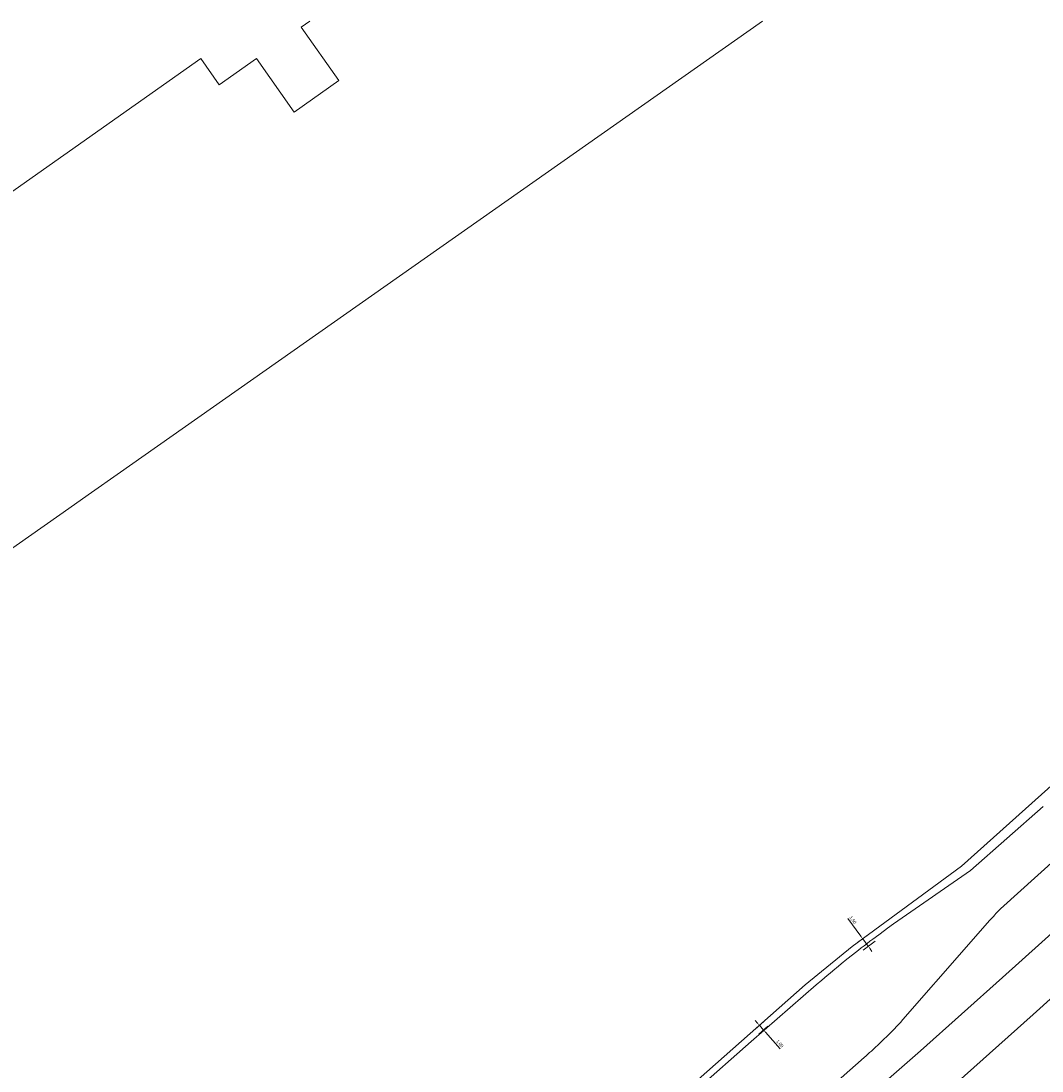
# Model space of a CAD drawing. Header units: metres. Extents: x 145932 to 146586, y 490286 to 490804.
# Tile 23 of 25: x 146259 to 146422, y 490626 to 490794. Entities that reach past the tile are written whole.
import ezdxf

# ---------------------------------------------------------------- set-up
doc = ezdxf.new("R2010")
doc.units = ezdxf.units.M
doc.header["$MEASUREMENT"] = 0
for name, color, linetype, lineweight in [('af-bs-rasterhekwerk', 8, 'hekwerk', 18), ('B-WE-IW-VRI_KABEL_SIGNAALKABEL-G', 93, 'Continuous', 18), ('B-WE-IW-VRI_KABEL_SIGNAALKABEL-M', 93, 'Continuous', 18), ('og-bs-bebouwing', 173, 'Continuous', 18), ('og-bs-gbkn-verharding', 40, 'Continuous', 9)]:
    doc.layers.add(name, color=color, linetype=linetype, lineweight=lineweight)
doc.styles.add('nlcs_iso', font='iso-nlcs.shx')
doc.linetypes.add('hekwerk', pattern='A,7,-1.5,[1,RTW.shx,S=0.75,R=0,X=0,Y=0],-1.5', length=10)
doc.dimstyles.new('NLCS-LGL-500-B', dxfattribs={"dimtxt": 0.7, "dimasz": 1, "dimexe": 1, "dimexo": 1, "dimgap": 0.35, "dimtad": 1, "dimzin": 0, "dimtxsty": 'nlcs_iso', "dimcen": 1, "dimdle": 2, "dimclrd": 256, "dimclre": 8, "dimclrt": 256, "dimaunit": 2, "dimadec": 6, "dimazin": 0, "dimtfac": 1, "dimtmove": 0, "dimatfit": 0, "dimfxl": 1, "dimtolj": 1, "dimtzin": 0, "dimlwd": 18, "dimlwe": 18, "dimarcsym": 0})

# ---------------------------------------------------------------- blocks, each defined once
blk = doc.blocks.new('*D7')
at = {"layer": 'B-WE-IW-VRI_KABEL_SIGNAALKABEL-M', "lineweight": 18}
for p, q in [((146376.91, 490633.77), (146376.58, 490634.15)), ((146377.24, 490633.4), (146377.9, 490632.65)), ((146378.23, 490632.28), (146380.58, 490629.62))]:
    blk.add_line(p, q, dxfattribs=at)
at = {"layer": 'B-WE-IW-VRI_KABEL_SIGNAALKABEL-M', "color": 8, "lineweight": 18}
for p, q in [((146377.92, 490634), (146376.49, 490632.74)), ((146378.59, 490633.25), (146377.15, 490631.99))]:
    blk.add_line(p, q, dxfattribs=at)
at = {"layer": 'B-WE-IW-VRI_KABEL_SIGNAALKABEL-M'}
for points in [[(146376.97, 490633.83), (146376.85, 490633.72), (146377.24, 490633.4)], [(146378.3, 490632.33), (146378.17, 490632.22), (146377.9, 490632.65)]]:
    blk.add_solid(points, dxfattribs=at)
at = {"layer": 'DEFPOINTS', "color": 0}
for p in [(146378.67, 490634.67), (146377.9, 490632.65), (146379.34, 490633.92)]:
    blk.add_point(p, dxfattribs=at)
at = {"layer": 'B-WE-IW-VRI_KABEL_SIGNAALKABEL-M', "insert": (146380.47, 490630.45), "char_height": 0.5, "attachment_point": 5, "rotation": 311.4483, "style": 'nlcs_iso'}
blk.add_mtext('\\A1;1,00', dxfattribs=at)
blk = doc.blocks.new('*D8')
at = {"layer": 'B-WE-IW-VRI_KABEL_SIGNAALKABEL-M', "lineweight": 18}
for p, q in [((146393.45, 490647.63), (146391.36, 490650.49)), ((146394.64, 490646.02), (146393.75, 490647.23)), ((146394.93, 490645.62), (146395.23, 490645.21))]:
    blk.add_line(p, q, dxfattribs=at)
at = {"layer": 'B-WE-IW-VRI_KABEL_SIGNAALKABEL-M', "color": 8, "lineweight": 18}
for p, q in [((146394.87, 490648.05), (146392.94, 490646.64)), ((146395.76, 490646.84), (146393.83, 490645.43))]:
    blk.add_line(p, q, dxfattribs=at)
at = {"layer": 'B-WE-IW-VRI_KABEL_SIGNAALKABEL-M'}
for points in [[(146393.52, 490647.68), (146393.39, 490647.58), (146393.75, 490647.23)], [(146395, 490645.67), (146394.87, 490645.57), (146394.64, 490646.02)]]:
    blk.add_solid(points, dxfattribs=at)
at = {"layer": 'DEFPOINTS', "color": 0}
for p in [(146395.68, 490648.64), (146394.64, 490646.02), (146396.57, 490647.43)]:
    blk.add_point(p, dxfattribs=at)
at = {"layer": 'B-WE-IW-VRI_KABEL_SIGNAALKABEL-M', "insert": (146392.15, 490650.21), "char_height": 0.5, "attachment_point": 5, "rotation": 306.281, "style": 'nlcs_iso'}
blk.add_mtext('\\A1;1,50', dxfattribs=at)

msp = doc.modelspace()

# ---------------------------------------------------------------- linework, layer by layer
at = {"layer": 'af-bs-rasterhekwerk'}
msp.add_line((146274.628, 490721.409), (146270.494, 490718.505), dxfattribs=at)
for points in [[(146377.74, 490793.841), (146274.628, 490721.409)], [(146220.69, 490683.47), (146255.949, 490708.28), (146265.452, 490714.967), (146270.494, 490718.505)]]:
    msp.add_lwpolyline(points, dxfattribs=at)
at = {"layer": 'B-WE-IW-VRI_KABEL_SIGNAALKABEL-G', "ltscale": 0.1, "flags": 128}
msp.add_lwpolyline([(146538.804, 490759.551), (146540.868, 490761.399), (146532.716, 490770.501), (146463.256, 490707.009), (146450.425, 490695.467), (146409.548, 490658.825), (146392.071, 490645.995), (146384.548, 490639.853), (146357.266, 490615.759), (146353.181, 490612.486), (146321.024, 490584.947), (146312.788, 490578.223), (146276.178, 490547.397, -0.4298586), (146275.457, 490547.478), (146273.265, 490550.382, 0.3158035), (146272.718, 490550.558), (146272.016, 490550.342), (146272.299, 490549.948)], format="xyb", dxfattribs=at)
at = {"layer": 'og-bs-bebouwing'}
for points in [[(146235.231, 490793.841), (146255.537, 490764.998), (146287.962, 490787.864), (146290.919, 490783.657), (146296.846, 490787.832)], [(146304.016, 490792.882), (146305.378, 490793.841)], [(146296.846, 490787.832), (146302.864, 490779.288), (146310.034, 490784.339), (146304.016, 490792.882)]]:
    msp.add_lwpolyline(points, dxfattribs=at)
at = {"layer": 'og-bs-gbkn-verharding'}
for points in [[(146287.732, 490530.607), (146296.898, 490538.024), (146320.684, 490557.647), (146330.566, 490566.228), (146332.82, 490568.16), (146357.871, 490590.091), (146378.2, 490607.67), (146402.968, 490629.306), (146416.11, 490641.02), (146461.143, 490681.535), (146514.13, 490729.98), (146560.624, 490772.621)], [(146337.88, 490562.73), (146341.72, 490566.01), (146352.55, 490575.32), (146367.88, 490588.57), (146383.17, 490601.74), (146406.02, 490621.77), (146420.99, 490635.15), (146435.12, 490647.83), (146448.82, 490660.19), (146463.67, 490673.57), (146477.85, 490686.44)], [(146358.57, 490615.463), (146375.922, 490630.796), (146386.306, 490639.842), (146387.189, 490640.603), (146387.633, 490640.982), (146388.078, 490641.359), (146388.524, 490641.734), (146388.972, 490642.108), (146389.871, 490642.851), (146390.322, 490643.22), (146391.228, 490643.954), (146392.14, 490644.682), (146393.056, 490645.403), (146393.517, 490645.762), (146393.978, 490646.118), (146394.44, 490646.473), (146394.904, 490646.827), (146395.369, 490647.179), (146396.303, 490647.878), (146397.241, 490648.571), (146397.712, 490648.915), (146398.657, 490649.598), (146399.34, 490650.085), (146410.951, 490658.119), (146422.574, 490668.383)], [(146365.114, 490602.732), (146393.996, 490628.28), (146394.284, 490628.531), (146394.857, 490629.038), (146395.141, 490629.294), (146395.706, 490629.81), (146396.265, 490630.332), (146396.543, 490630.595), (146396.819, 490630.86), (146397.093, 490631.126), (146397.639, 490631.662), (146397.909, 490631.933), (146398.178, 490632.204), (146398.712, 490632.752), (146399.241, 490633.305), (146399.503, 490633.584), (146399.763, 490633.864), (146400.175, 490634.313), (146410.349, 490645.944), (146414.031, 490650.143), (146414.43, 490650.588), (146414.631, 490650.809), (146414.834, 490651.028), (146415.039, 490651.246), (146415.452, 490651.678), (146415.766, 490651.998), (146427.681, 490662.763)]]:
    msp.add_lwpolyline(points, dxfattribs=at)

# ---------------------------------------------------------------- dimensions: what is measured, and where the dimension line sits
at = {"layer": 'B-WE-IW-VRI_KABEL_SIGNAALKABEL-M'}
for base, p1, p2, angle, picture, middle in [((146394.638, 490646.019), (146395.678, 490648.643), (146396.566, 490647.434), 306.28099, '*D8', (146391.768, 490649.929)), ((146377.903, 490632.65), (146378.674, 490634.665), (146379.336, 490633.916), 311.44832, '*D7', (146380.12, 490630.139))]:
    dim = msp.add_linear_dim(base=base, p1=p1, p2=p2, angle=angle, dimstyle='NLCS-LGL-500-B', override={"dimtxt": 0.5, "dimasz": 0.5, "dimgap": 0.15}, dxfattribs=at)
    dim.commit()
    dim.dimension.update_dxf_attribs({"geometry": picture, "text_midpoint": middle, "dimtype": 161})

doc.saveas('drawing.dxf')
